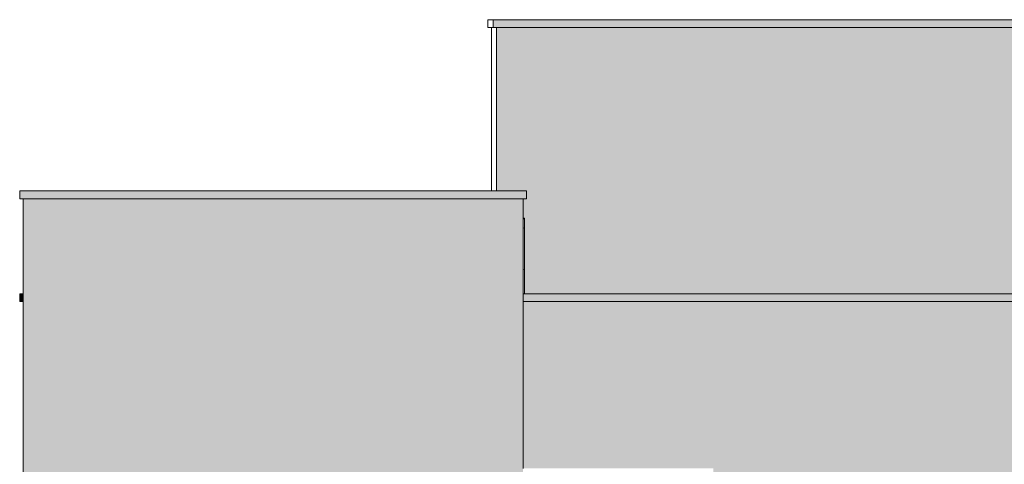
# Model space of a CAD drawing. Header units: metres. Extents: x 10.2 to 107.4, y -18.3 to 5.6.
# Tile 116 of 256: x 31.6 to 37.3, y 2.7 to 5.3. Entities that reach past the tile are written whole.
import ezdxf

# ---------------------------------------------------------------- set-up
doc = ezdxf.new("R2010")
doc.units = ezdxf.units.M
doc.layers.add('A-DETL', color=7, linetype='Continuous', lineweight=5, true_color=0x00a600)
for name, color, linetype, lineweight in [('A-DETL-GENF', 7, 'Continuous', 5), ('A-GLAZ-CWMG', 7, 'Continuous', 5), ('A-ROOF', 7, 'Continuous', 5), ('A-ROOF-PATT', 7, 'Continuous', 5), ('I-WALL', 7, 'Continuous', 5)]:
    doc.layers.add(name, color=color, linetype=linetype, lineweight=lineweight)

# ---------------------------------------------------------------- blocks, each defined once
blk = doc.blocks.new('FP_231-FACHADA 01_mini')
at = {"layer": 'A-GLAZ-CWMG', "color": 9, "true_color": 0xc0c0c0}
for p, q in [((-15.315, 4.0544), (-15.3076, 4.0535)), ((-15.315, 3.8133), (-15.3076, 3.8124))]:
    blk.add_line(p, q, dxfattribs=at)
blk = doc.blocks.new('Rectangular Mullion - Telha Fibrocimento - Ondulada-1908998-FACHADA 01_mini')
at = {"layer": 'A-GLAZ-CWMG', "true_color": 0xc0c0c0}
h = blk.add_hatch(dxfattribs=at)
h.set_pattern_fill('FP_23', color=9, style=0, pattern_type=2)
h.set_pattern_definition([(0, (-16.249, 0.40713), (1.626, 0.4019), [0.06706, -1.152, 0.06706, -1.152, -6.502]), (0, (-16.249, 0.40713), (1.626, 0.4019), [-2.438, 0.06706, -2.371, 0.06706, -1.152, -2.845]), (0, (-16.249, 0.40713), (1.626, 0.4019), [-6.096, 0.06706, -0.74574, 0.06706, -1.965]), (120.277, (-15.639, 0.6081), (-1.160705, 1.18434), [0.0665, -1.143, 0.0665, -1.143, -6.449]), (120.277, (-15.639, 0.6081), (-1.160705, 1.18434), [-2.418, 0.0665, -2.352, 0.0665, -1.143, -2.821]), (120.277, (-15.639, 0.6081), (-1.160705, 1.18434), [-6.045, 0.0665, -0.73956, 0.0665, -1.949]), (239.723, (-15.436, 1.412), (-0.464775, -1.5999), [0.0665, -1.143, 0.0665, -1.143, -6.449]), (239.723, (-15.436, 1.412), (-0.464775, -1.5999), [-2.418, 0.0665, -2.352, 0.0665, -1.143, -2.821]), (239.723, (-15.436, 1.412), (-0.464775, -1.5999), [-6.045, 0.0665, -0.73956, 0.0665, -1.949])])
h.paths.add_polyline_path([(-15.3076, 4.107), (-15.3076, 4.1119), (-15.315, 4.1111), (-15.315, 4.1079)])
at = {"layer": 'A-GLAZ-CWMG'}
for p, q in [((-15.3076, 4.107), (-15.3076, 4.1119)), ((-15.3076, 3.67), (-15.3076, 4.107))]:
    blk.add_line(p, q, dxfattribs=at)
for major_axis, start_param in [((0.0461, 0), 4.548629), ((0.0511, 0), 4.564549)]:
    blk.add_ellipse((-15.3076, 4.1575), major_axis=major_axis, ratio=0.988936, start_param=start_param, end_param=4.712389, dxfattribs=at)
blk.add_blockref('FP_231-FACHADA 01_mini', (0, 0), dxfattribs=at)
blk = doc.blocks.new('RUFO_1_ - RUFO_1_-1923193-FACHADA 01_mini')
at = {"layer": 'A-ROOF-PATT', "true_color": 0xc0c0c0}
for points in [[(-11.235, 5.225), (-11.215, 5.225), (-11.215, 5.27), (-15.49, 5.27), (-15.49, 5.225), (-11.2367, 5.225)], [(-16.1357, 4.225), (-15.295, 4.225), (-15.295, 4.27), (-18.255, 4.27), (-18.255, 4.225), (-16.2151, 4.225)], [(-18.2377, 3.625), (-18.235, 3.67), (-18.255, 3.67), (-18.255, 3.625)]]:
    blk.add_hatch(color=9, dxfattribs=at).paths.add_polyline_path(points)
h = blk.add_hatch(color=9, dxfattribs=at)
h.paths.add_polyline_path([(-11.39, 3.625), (-11.235, 3.625), (-11.235, 3.67), (-12.32, 3.67), (-12.32, 3.625), (-12.0058, 3.625)])
h.paths.add_polyline_path([(-15.262, 3.625), (-12.39, 3.625), (-12.39, 3.67), (-15.315, 3.67), (-15.315, 3.625)])
at = {"layer": 'A-ROOF'}
for p, q in [((-15.49, 5.27), (-12.1881, 5.27)), ((-15.49, 5.27), (-15.49, 5.225)), ((-11.215, 5.225), (-15.49, 5.225)), ((-18.255, 4.225), (-18.255, 4.27)), ((-18.255, 4.27), (-15.295, 4.27)), ((-15.295, 4.225), (-15.295, 4.27)), ((-15.295, 4.225), (-18.255, 4.225)), ((-18.235, 3.67), (-18.255, 3.67)), ((-18.255, 3.67), (-18.255, 3.625)), ((-18.255, 3.625), (-18.2377, 3.625)), ((-18.2377, 3.625), (-18.235, 3.65)), ((-15.315, 3.67), (-12.39, 3.67)), ((-15.315, 3.625), (-12.39, 3.625))]:
    blk.add_line(p, q, dxfattribs=at)

msp = doc.modelspace()

# ---------------------------------------------------------------- hatches: boundary and pattern name
at = {"layer": 'A-DETL-GENF', "true_color": 0x5b783c}
h = msp.add_hatch(color=77, dxfattribs=at)
h.paths.add_polyline_path([(38.44, 2.532), (38.5754, 2.532), (38.5754, 2.75), (37.4904, 2.75), (37.4904, 2.532), (37.8046, 2.532)])
h.paths.add_polyline_path([(35.8985, 2.532), (37.4204, 2.532), (37.4204, 2.75), (35.6055, 2.75), (35.6055, 2.532)])
at = {"layer": 'A-DETL-GENF', "true_color": 0xdbcc9e}
msp.add_hatch(color=9, dxfattribs=at).paths.add_polyline_path([(31.5754, 2.5786), (34.4954, 2.5786), (34.4954, 2.6986), (31.5754, 2.6986), (31.5754, 2.6448)])
at = {"layer": 'I-WALL', "true_color": 0x5b783c}
msp.add_hatch(color=77, dxfattribs=at).paths.add_polyline_path([(34.5029, 3.67), (37.4204, 3.67), (37.4224, 4.93), (37.4904, 4.93), (37.4904, 3.67), (38.4204, 3.67), (38.4204, 5.225), (34.3404, 5.225), (34.3404, 4.27), (34.5154, 4.27), (34.5154, 4.225), (34.4954, 4.225), (34.4954, 4.1129), (34.5029, 4.1119), (34.5029, 3.8323)])
at = {"layer": 'I-WALL', "true_color": 0xdbcc9e}
for points in [[(31.5754, 2.6986), (34.3404, 2.6986), (34.3404, 4.225), (31.5754, 4.225), (31.5754, 3.0406)], [(34.3404, 2.6986), (34.4954, 2.6986), (34.4954, 4.225), (34.3404, 4.225), (34.3404, 2.7438)]]:
    msp.add_hatch(color=9, dxfattribs=at).paths.add_polyline_path(points)
at = {"layer": 'I-WALL', "true_color": 0x5b783c}
h = msp.add_hatch(color=77, dxfattribs=at)
h.paths.add_polyline_path([(35.6055, 2.65), (35.6055, 2.75), (37.4204, 2.75), (37.4204, 3.625), (34.4954, 3.625), (34.4954, 2.65), (35.5808, 2.65)])
h.paths.add_polyline_path([(37.4904, 2.75), (38.5754, 2.75), (38.5754, 3.625), (37.4904, 3.625), (37.4904, 2.8427)])

# ---------------------------------------------------------------- linework, layer by layer
at = {"layer": 'A-DETL', "color": 7, "lineweight": 9}
for p, q in [((34.2902, 5.225), (34.2902, 5.27)), ((34.2902, 5.27), (38.5954, 5.27)), ((38.5954, 5.225), (34.2902, 5.225)), ((34.3102, 4.27), (34.3102, 5.225)), ((34.4954, 3.67), (37.4204, 3.67)), ((37.4204, 3.625), (34.4954, 3.625))]:
    msp.add_line(p, q, dxfattribs=at)
at = {"layer": 'A-DETL', "color": 7, "lineweight": 15}
for p, q in [((31.5554, 4.225), (31.5554, 4.27)), ((31.5554, 4.27), (34.5154, 4.27)), ((34.5154, 4.27), (34.5154, 4.225)), ((34.5154, 4.225), (31.5554, 4.225)), ((31.5754, -0.11), (31.5754, 4.225)), ((34.4954, 4.225), (34.4954, 2.65)), ((31.5754, 2.6986), (31.5754, 2.5786)), ((34.4954, 2.65), (34.4954, 2.6986))]:
    msp.add_line(p, q, dxfattribs=at)
at = {"layer": 'I-WALL'}
for p, q in [((34.3404, 5.225), (34.3404, 4.27)), ((31.5754, 4.225), (31.5754, 2.6986)), ((34.4954, 4.225), (34.4954, 2.6986))]:
    msp.add_line(p, q, dxfattribs=at)

# ---------------------------------------------------------------- block references
at = {"layer": 'A-GLAZ-CWMG'}
msp.add_blockref('Rectangular Mullion - Telha Fibrocimento - Ondulada-1908998-FACHADA 01_mini', (49.8104, 0), dxfattribs=at)
at = {"layer": 'A-ROOF'}
msp.add_blockref('RUFO_1_ - RUFO_1_-1923193-FACHADA 01_mini', (49.8104, 0), dxfattribs=at)

doc.saveas('drawing.dxf')
